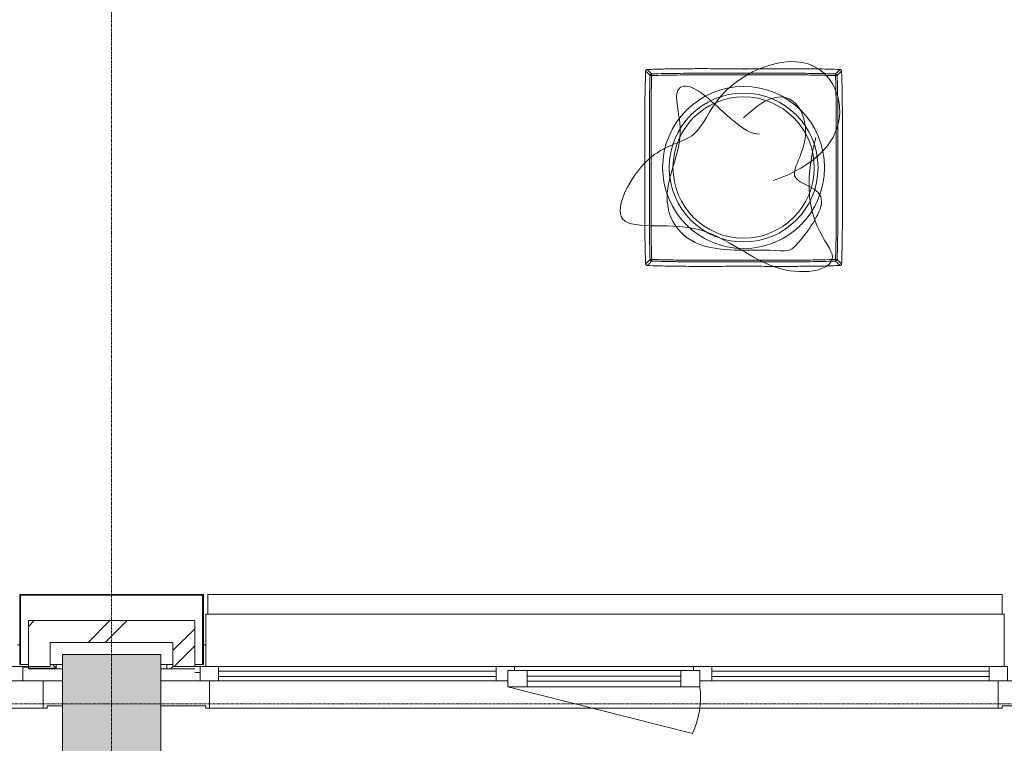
# Model space of a CAD drawing. Header units: millimetres. Extents: x -3388 to 301539, y -5590 to 54660.
# Tile 67 of 216: x 30180 to 34680, y 25020 to 28325. Entities that reach past the tile are written whole.
import ezdxf

# ---------------------------------------------------------------- set-up
doc = ezdxf.new("R2010")
doc.units = ezdxf.units.MM
doc.linetypes.add('stramienlijn', pattern=[21, 12, -3, 3, -3])
for name, color, linetype, lineweight in [('A-DETL-MBND', 5, 'Continuous', 9), ('A-GENM', 13, 'Continuous', 9), ('A-GLAZ', 151, 'Continuous', 9), ('A-GLAZ-CURT', 52, 'Continuous', 9), ('A-GLAZ-CWMG', 51, 'Continuous', 9), ('A-WALL', 113, 'Continuous', 9), ('S-COLS', 52, 'Continuous', 13), ('S-GRID', 1, 'Continuous', 9)]:
    doc.layers.add(name, color=color, linetype=linetype, lineweight=lineweight)
pattern_1 = [(45, (0, 0), (-212.132, 212.132), []), (45, (0, 2200), (-212.132, 212.132), [])]

# ---------------------------------------------------------------- blocks, each defined once
blk = doc.blocks.new('P4910_7251 - P4910_7251-288677-4e verdieping - bouwdeel 3_ 4_ 5')
at = {"layer": 'A-DETL-MBND', "color": 10}
for p, q in [((23219, -25728), (23219, -25703)), ((23219, -25703), (23219, -25728)), ((23202, -25838), (23192, -25828)), ((23192, -25828), (23202, -25838)), ((23182, -25855), (23202, -25855)), ((23202, -25855), (23182, -25855)), ((23199, -26361), (23182, -26378)), ((23182, -26378), (23199, -26361)), ((23199, -26361), (23182, -26361)), ((23182, -26361), (23199, -26361)), ((23199, -26488), (23199, -26361)), ((23199, -26361), (23199, -26488))]:
    blk.add_line(p, q, dxfattribs=at)
blk = doc.blocks.new('P4910_7251 - P4910_7251-288681-4e verdieping - bouwdeel 3_ 4_ 5')
blk.add_blockref('P4910_7251 - P4910_7251-288677-4e verdieping - bouwdeel 3_ 4_ 5', (0, 0))
blk = doc.blocks.new('StadhuisZoetermeer_rvt-1-4e verdieping - bouwdeel 3_ 4_ 5')
at = {"layer": 'A-WALL'}
h = blk.add_hatch(dxfattribs=at)
h.set_pattern_fill('FP_1', color=253, style=0, pattern_type=2)
h.set_pattern_definition(pattern_1)
h.paths.add_polyline_path([(30320, 25370), (30320, 25580), (30220, 25580), (30220, 25370)], flags=0)
h = blk.add_hatch(dxfattribs=at)
h.set_pattern_fill('FP_1', color=253, style=0, pattern_type=2)
h.set_pattern_definition(pattern_1)
h.paths.add_polyline_path([(30320, 25480), (30880, 25480), (30880, 25580), (30320, 25580)], flags=0)
h = blk.add_hatch(dxfattribs=at)
h.set_pattern_fill('FP_1', color=253, style=0, pattern_type=2)
h.set_pattern_definition(pattern_1)
h.paths.add_polyline_path([(30980, 25370), (30980, 25580), (30880, 25580), (30880, 25370)], flags=0)
at = {"layer": 'A-WALL', "color": 253}
for p, q in [((30320, 25580), (30220, 25580)), ((30220, 25580), (30220, 25370)), ((30880, 25580), (30320, 25580)), ((30980, 25580), (30880, 25580)), ((30980, 25370), (30980, 25580)), ((30170, 25470), (30180, 25470)), ((30320, 25480), (30880, 25480)), ((30320, 25370), (30320, 25480)), ((30880, 25480), (30880, 25370)), ((31020, 25470), (31030, 25470)), ((30220, 25370), (30195, 25370)), ((30220, 25370), (30320, 25370)), ((30880, 25370), (30980, 25370)), ((31005, 25370), (30980, 25370))]:
    blk.add_line(p, q, dxfattribs=at)
at = {"color": 253, "lineweight": 9, "rotation": 270.0000000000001}
blk.add_blockref('P4910_7251 - P4910_7251-288681-4e verdieping - bouwdeel 3_ 4_ 5', (56708, 48562), dxfattribs=at)
blk = doc.blocks.new('Prefab_Betonkolom_Rechthoekig - Prefab kolom rechthoekig 450x450-1702227-4e verdieping - bouwdeel 3_ 4_ 5')
at = {"layer": 'S-COLS', "lineweight": 9}
blk.add_hatch(color=254, dxfattribs=at).paths.add_polyline_path([(225, -225), (225, 225), (-225, 225), (-225, -225)], flags=0)
at = {"layer": 'S-COLS', "color": 8, "lineweight": 9}
for p, q in [((225, 225), (-225, 225)), ((-225, 225), (-225, -225)), ((225, -225), (225, 225)), ((-225, -225), (225, -225))]:
    blk.add_line(p, q, dxfattribs=at)
blk = doc.blocks.new('stadhuis Zoetermeer_constructie_4_rvt-1-4e verdieping - bouwdeel 3_ 4_ 5')
at = {"layer": 'A-DETL-MBND', "color": 254}
for p, q in [((30195, 25368), (30220, 25368)), ((30220, 25370), (30220, 25368)), ((30220, 25368), (30220, 25360)), ((30220, 25360), (30375, 25360)), ((30825, 25360), (30980, 25360))]:
    blk.add_line(p, q, dxfattribs=at)
at = {"lineweight": 9, "rotation": 270.0000000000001}
blk.add_blockref('Prefab_Betonkolom_Rechthoekig - Prefab kolom rechthoekig 450x450-1702227-4e verdieping - bouwdeel 3_ 4_ 5', (30600, 25200), dxfattribs=at)
blk = doc.blocks.new('82_FU_AV_WPB_Extremis_Alea_ - 2D_AleaHigh_dwg-19394224-4e verdieping - bouwdeel 3_ 4_ 5')
at = {"layer": 'A-DETL-MBND', "color": 254}
for p, q in [((1198, 1427.6), (1198, 1427.9)), ((1259, 1427.5), (1203, 1427.5)), ((1233.3, 1427.4), (1232.5, 1427.4)), ((1238, 1427.4), (1237.4, 1427.4)), ((1242, 1427.4), (1241.3, 1427.4)), ((1264.1, 1427.9), (1264.1, 1427.6)), ((1198, 526.7), (1198, 527.1)), ((1264.1, 527.1), (1264.1, 526.7))]:
    blk.add_line(p, q, dxfattribs=at)
at = {"layer": 'A-DETL-MBND', "color": 254, "flags": 128}
for points in [[(790.4, 1425.1), (800.5, 1415), (800.6, 1414.9), (810.7, 1404.9), (810.7, 1404.7), (810.7, 1404.3), (810.7, 1403.6), (810.8, 1402.6), (810.8, 1401.5), (810.8, 1400.2), (810.9, 1398.8), (810.9, 1397.4), (809.5, 1397.4), (808.1, 1397.5), (806.8, 1397.5), (805.7, 1397.6), (804.8, 1397.6), (804.1, 1397.6), (803.6, 1397.6), (803.4, 1397.7), (793.3, 1407.8), (783.2, 1417.9)], [(1198.3, 1427.6), (1198.2, 1427.6), (1198, 1427.6)], [(1202, 1427.5), (1202, 1427.6), (1202, 1427.7), (1202, 1427.8), (1202, 1427.9), (1202, 1428), (1202, 1428), (1202, 1428)], [(1260, 1427.5), (1260, 1427.6), (1260, 1427.7), (1260, 1427.8), (1260, 1427.9), (1260, 1428), (1260, 1428), (1260, 1428)], [(1264.1, 1427.6), (1263.9, 1427.6), (1263.7, 1427.6)], [(1671.6, 1425.1), (1661.5, 1415), (1651.3, 1404.9), (1651.3, 1404.7), (1651.3, 1404.3), (1651.3, 1403.6), (1651.3, 1402.6), (1651.2, 1401.5), (1651.2, 1400.2), (1651.1, 1398.8), (1651.1, 1397.4), (1652.5, 1397.4), (1653.9, 1397.5), (1655.2, 1397.5), (1656.3, 1397.6), (1657.2, 1397.6), (1658, 1397.6), (1658.4, 1397.6), (1658.6, 1397.7), (1668.6, 1407.7), (1668.7, 1407.8), (1678.8, 1417.9)], [(783.2, 536.8), (793.3, 546.9), (793.4, 547), (803.4, 557), (803.6, 557), (804.1, 557), (804.8, 557), (805.7, 557.1), (806.8, 557.1), (808.1, 557.2), (809.5, 557.2), (810.9, 557.2), (810.9, 555.8), (810.8, 554.4), (810.8, 553.1), (810.8, 552), (810.7, 551.1), (810.7, 550.4), (810.7, 549.9), (810.7, 549.8), (800.5, 539.6), (790.4, 529.6)], [(1671.6, 529.6), (1661.5, 539.6), (1661.4, 539.7), (1651.3, 549.8), (1651.3, 549.9), (1651.3, 550.4), (1651.3, 551.1), (1651.3, 552), (1651.2, 553.1), (1651.2, 554.4), (1651.1, 555.8), (1651.1, 557.2), (1652.5, 557.2), (1653.9, 557.2), (1655.2, 557.1), (1656.3, 557.1), (1657.2, 557), (1658, 557), (1658.4, 557), (1658.6, 557), (1668.7, 546.9), (1678.8, 536.8)], [(1198, 527.1), (1198.2, 527.1), (1198.3, 527.1)], [(1202, 526.6), (1202, 526.6), (1202, 526.7), (1202, 526.7), (1202, 526.8), (1202, 526.9), (1202, 527), (1202, 527.1), (1202, 527.2)], [(1260, 526.6), (1260, 526.6), (1260, 526.7), (1260, 526.7), (1260, 526.8), (1260, 526.9), (1260, 527), (1260, 527.1), (1260, 527.2)], [(1263.7, 527.1), (1263.9, 527.1), (1264.1, 527.1)]]:
    blk.add_lwpolyline(points, dxfattribs=at)
at = {"layer": 'A-DETL-MBND', "color": 254}
for radius in [370, 340.2, 340.2, 322.8]:
    blk.add_circle((1231, 977.3), radius, dxfattribs=at)
for centre, radius, start, end in [((810.9, 1397.4), 7.5, 91.9503, 178.0497), ((1197.9, 1425.9), 2, 53.9783, 89.9003), ((1202.5, 1408.4), 19.1, 88.5009, 94.4986), ((1259.5, 1408.4), 19.1, 85.5014, 91.4991), ((1264.1, 1425.9), 2, 90.1036, 126.0063), ((1651.1, 1397.4), 7.5, 1.9503, 88.0497), ((810.9, 557.3), 7.5, 181.9503, 268.0497), ((1651.1, 557.3), 7.5, 271.9503, 358.0497), ((1197.9, 528.7), 2, 270.1096, 306.0172), ((1264.1, 528.7), 2, 233.9847, 269.8999)]:
    blk.add_arc(centre, radius, start, end, dxfattribs=at)
for points, knots in [([(783.2, 1417.9), (782.6, 1399.8), (781.4, 1363.6), (780.3, 1309.3), (779.7, 1255), (779.3, 1181.4), (779.5, 1088.6), (779.9, 977.2), (779.5, 866.5), (779.3, 768.8), (779.8, 683.3), (780.8, 610), (782.4, 561.2), (783.2, 536.8)], [0, 0, 0, 0, 0.061633, 0.1232664, 0.1849208, 0.2465755, 0.3737697, 0.5009647, 0.6257114, 0.7504577, 0.8336395, 0.9168224, 1, 1, 1, 1]), ([(783.2, 1417.9), (783.4, 1418.7), (783.6, 1420.4), (785, 1422.6), (786.9, 1424.2), (788.9, 1425), (790.1, 1425.1), (790.4, 1425.1)], [0, 0, 0, 0, 0.225572, 0.451146, 0.676646, 0.902125, 1, 1, 1, 1]), ([(1671.6, 1425.1), (1653.5, 1425.7), (1617.3, 1426.9), (1563, 1428), (1508.7, 1428.7), (1435.1, 1429), (1342.2, 1428.8), (1230.9, 1428.4), (1120.2, 1428.8), (1022.5, 1429.1), (937, 1428.6), (863.7, 1427.5), (814.9, 1425.9), (790.4, 1425.1)], [0, 0, 0, 0, 0.061633, 0.1232664, 0.1849208, 0.2465755, 0.3737697, 0.5009647, 0.6257114, 0.7504577, 0.8336395, 0.9168224, 1, 1, 1, 1]), ([(803.4, 557), (802.9, 576.4), (801.7, 615.1), (800.8, 673.3), (800.2, 749.5), (800.3, 843.8), (800.8, 956.1), (800.5, 1068.4), (800.2, 1167.4), (800.5, 1253), (801.4, 1325.4), (802.7, 1373.6), (803.4, 1397.7)], [0, 0, 0, 0, 0.069164, 0.13833, 0.207496, 0.341136, 0.474778, 0.608337, 0.741897, 0.827932, 0.913969, 1, 1, 1, 1]), ([(810.9, 1397.4), (810.2, 1373.3), (808.9, 1325.2), (808, 1252.9), (807.7, 1167.3), (808, 1068.4), (808.3, 956.1), (807.8, 843.8), (807.7, 749.5), (808.3, 673.4), (809.2, 615.3), (810.4, 576.6), (810.9, 557.2)], [0, 0, 0, 0, 0.0859867, 0.1719781, 0.2579686, 0.3916083, 0.525248, 0.658942, 0.792635, 0.861757, 0.9308798, 1, 1, 1, 1]), ([(810.7, 1404.9), (830, 1405.5), (868.8, 1406.6), (926.9, 1407.5), (1003.2, 1408.1), (1097.4, 1408), (1209.8, 1407.6), (1322.1, 1407.8), (1421.1, 1408.2), (1506.7, 1407.8), (1579, 1407), (1627.2, 1405.6), (1651.3, 1404.9)], [0, 0, 0, 0, 0.069164, 0.13833, 0.207496, 0.341136, 0.474778, 0.608337, 0.741897, 0.827932, 0.913969, 1, 1, 1, 1]), ([(1651.1, 1397.4), (1627, 1398.1), (1578.9, 1399.5), (1506.6, 1400.3), (1421, 1400.7), (1322.1, 1400.3), (1209.8, 1400.1), (1097.5, 1400.5), (1003.2, 1400.6), (927, 1400), (869, 1399.1), (830.3, 1398), (810.9, 1397.4)], [0, 0, 0, 0, 0.0859867, 0.1719781, 0.2579686, 0.3916083, 0.525248, 0.658942, 0.792635, 0.861757, 0.9308798, 1, 1, 1, 1]), ([(1198, 1427.9), (1198, 1427.9), (1198, 1427.9), (1198.1, 1428), (1198.2, 1428), (1198.4, 1428), (1198.5, 1428), (1198.8, 1428), (1199, 1428), (1199.3, 1428), (1199.5, 1428), (1200, 1428), (1200.2, 1428), (1200.7, 1428), (1201, 1428), (1201.5, 1428), (1201.7, 1428), (1202, 1428)], [0, 0, 0, 0, 0.125, 0.125, 0.25, 0.25, 0.375, 0.375, 0.5, 0.5, 0.625, 0.625, 0.75, 0.75, 0.875, 0.875, 1, 1, 1, 1]), ([(1202, 1427.5), (1201.7, 1427.5), (1201.5, 1427.5), (1200.9, 1427.5), (1200.7, 1427.5), (1200.2, 1427.5), (1200, 1427.5), (1199.5, 1427.5), (1199.3, 1427.5), (1199, 1427.5), (1198.8, 1427.5), (1198.5, 1427.5), (1198.4, 1427.5), (1198.2, 1427.5), (1198.1, 1427.6), (1198, 1427.6), (1198, 1427.6), (1198, 1427.6)], [0, 0, 0, 0, 0.125, 0.125, 0.25, 0.25, 0.375, 0.375, 0.5, 0.5, 0.625, 0.625, 0.75, 0.75, 0.875, 0.875, 1, 1, 1, 1]), ([(1202, 1427.5), (1201.7, 1427.5), (1200.9, 1427.5), (1199.9, 1427.5), (1199, 1427.5), (1198.5, 1427.5), (1198.3, 1427.5), (1198.3, 1427.5), (1198.3, 1427.5)], [0, 0, 0, 0, 0.199572, 0.409197, 0.618969, 0.825613, 0.95897, 1, 1, 1, 1]), ([(1202, 1428), (1211.7, 1428), (1221.3, 1428), (1240.7, 1428), (1250.3, 1428), (1260, 1428)], [0.46760687, 0.46760687, 0.46760687, 0.46760687, 0.5, 0.5, 0.53239313, 0.53239313, 0.53239313, 0.53239313]), ([(1260, 1427.5), (1250.3, 1427.5), (1240.7, 1427.4), (1221.3, 1427.4), (1211.7, 1427.5), (1202, 1427.5)], [0.46760774, 0.46760774, 0.46760774, 0.46760774, 0.5, 0.5, 0.53239226, 0.53239226, 0.53239226, 0.53239226]), ([(1263.7, 1427.5), (1263.7, 1427.5), (1263.7, 1427.5), (1263.6, 1427.5), (1263.4, 1427.5), (1262.8, 1427.5), (1262, 1427.5), (1261, 1427.5), (1260.2, 1427.5), (1259.8, 1427.5), (1259.8, 1427.5)], [0, 0, 0, 0, 0.010174, 0.086011, 0.215123, 0.388392, 0.579162, 0.777894, 0.978672, 1, 1, 1, 1]), ([(1260, 1428), (1260.3, 1428), (1260.5, 1428), (1261.1, 1428), (1261.3, 1428), (1261.8, 1428), (1262, 1428), (1262.5, 1428), (1262.7, 1428), (1263.1, 1428), (1263.2, 1428), (1263.5, 1428), (1263.6, 1428), (1263.8, 1428), (1263.9, 1428), (1264, 1427.9), (1264.1, 1427.9), (1264.1, 1427.9)], [0, 0, 0, 0, 0.125, 0.125, 0.25, 0.25, 0.375, 0.375, 0.5, 0.5, 0.625, 0.625, 0.75, 0.75, 0.875, 0.875, 1, 1, 1, 1]), ([(1264.1, 1427.6), (1264.1, 1427.6), (1264, 1427.6), (1263.9, 1427.6), (1263.8, 1427.5), (1263.6, 1427.5), (1263.5, 1427.5), (1263.2, 1427.5), (1263.1, 1427.5), (1262.7, 1427.5), (1262.5, 1427.5), (1262, 1427.5), (1261.8, 1427.5), (1261.3, 1427.5), (1261.1, 1427.5), (1260.5, 1427.5), (1260.3, 1427.5), (1260, 1427.5)], [0, 0, 0, 0, 0.125, 0.125, 0.25, 0.25, 0.375, 0.375, 0.5, 0.5, 0.625, 0.625, 0.75, 0.75, 0.875, 0.875, 1, 1, 1, 1]), ([(1651.1, 557.2), (1651.8, 581.3), (1653.2, 629.5), (1654, 701.7), (1654.3, 787.3), (1654, 886.3), (1653.7, 998.6), (1654.2, 1110.9), (1654.3, 1205.1), (1653.7, 1281.3), (1652.8, 1339.3), (1651.7, 1378.1), (1651.1, 1397.4)], [0, 0, 0, 0, 0.0859867, 0.1719781, 0.2579686, 0.3916083, 0.525248, 0.658942, 0.792635, 0.861757, 0.9308798, 1, 1, 1, 1]), ([(1658.6, 1397.7), (1659.1, 1378.3), (1660.3, 1339.5), (1661.2, 1281.4), (1661.8, 1205.2), (1661.7, 1110.9), (1661.2, 998.6), (1661.5, 886.2), (1661.8, 787.3), (1661.5, 701.6), (1660.6, 629.3), (1659.3, 581.1), (1658.6, 557)], [0, 0, 0, 0, 0.069164, 0.13833, 0.207496, 0.341136, 0.474778, 0.608337, 0.741897, 0.827932, 0.913969, 1, 1, 1, 1]), ([(1671.6, 1425.1), (1672.4, 1425), (1674.1, 1424.7), (1676.3, 1423.4), (1677.9, 1421.4), (1678.6, 1419.4), (1678.7, 1418.2), (1678.8, 1417.9)], [0, 0, 0, 0, 0.225572, 0.451146, 0.676646, 0.902125, 1, 1, 1, 1]), ([(1678.8, 536.8), (1679.4, 554.9), (1680.6, 591), (1681.7, 645.4), (1682.4, 699.7), (1682.7, 773.3), (1682.5, 866.1), (1682.1, 977.5), (1682.5, 1088.1), (1682.7, 1185.8), (1682.2, 1271.3), (1681.2, 1344.6), (1679.6, 1393.5), (1678.8, 1417.9)], [0, 0, 0, 0, 0.061633, 0.1232664, 0.1849208, 0.2465755, 0.3737697, 0.5009647, 0.6257114, 0.7504577, 0.8336395, 0.9168224, 1, 1, 1, 1]), ([(1651.3, 549.8), (1632, 549.2), (1593.2, 548), (1535.1, 547.1), (1458.8, 546.5), (1364.6, 546.6), (1252.2, 547.1), (1139.9, 546.8), (1041, 546.5), (955.3, 546.8), (883, 547.7), (834.8, 549.1), (810.7, 549.8)], [0, 0, 0, 0, 0.069164, 0.13833, 0.207496, 0.341136, 0.474778, 0.608337, 0.741897, 0.827932, 0.913969, 1, 1, 1, 1]), ([(810.9, 557.2), (835, 556.6), (883.1, 555.2), (955.4, 554.3), (1041, 554), (1139.9, 554.3), (1252.2, 554.6), (1364.5, 554.1), (1458.8, 554), (1535, 554.6), (1593, 555.5), (1631.7, 556.7), (1651.1, 557.2)], [0, 0, 0, 0, 0.0859867, 0.1719781, 0.2579686, 0.3916083, 0.525248, 0.658942, 0.792635, 0.861757, 0.9308798, 1, 1, 1, 1]), ([(790.4, 529.6), (789.6, 529.7), (787.9, 529.9), (785.7, 531.3), (784.1, 533.2), (783.4, 535.2), (783.3, 536.4), (783.2, 536.8)], [0, 0, 0, 0, 0.225572, 0.451146, 0.676646, 0.902125, 1, 1, 1, 1]), ([(790.4, 529.6), (808.5, 528.9), (844.7, 527.7), (899, 526.6), (953.4, 526), (1026.9, 525.6), (1119.8, 525.8), (1231.1, 526.2), (1341.8, 525.8), (1439.5, 525.6), (1525, 526.1), (1598.3, 527.2), (1647.1, 528.8), (1671.6, 529.6)], [0, 0, 0, 0, 0.061633, 0.1232664, 0.1849208, 0.2465755, 0.3737697, 0.5009647, 0.6257114, 0.7504577, 0.8336395, 0.9168224, 1, 1, 1, 1]), ([(1198, 527.1), (1198, 527.1), (1198, 527.1), (1198.1, 527.1), (1198.2, 527.1), (1198.4, 527.1), (1198.5, 527.1), (1198.8, 527.1), (1199, 527.1), (1199.3, 527.1), (1199.5, 527.2), (1200, 527.2), (1200.2, 527.2), (1200.7, 527.2), (1200.9, 527.2), (1201.5, 527.2), (1201.7, 527.2), (1202, 527.2)], [0, 0, 0, 0, 0.125, 0.125, 0.25, 0.25, 0.375, 0.375, 0.5, 0.5, 0.625, 0.625, 0.75, 0.75, 0.875, 0.875, 1, 1, 1, 1]), ([(1202, 526.6), (1201.7, 526.6), (1201.5, 526.6), (1201, 526.6), (1200.7, 526.6), (1200.2, 526.6), (1200, 526.6), (1199.5, 526.6), (1199.3, 526.6), (1199, 526.7), (1198.8, 526.7), (1198.5, 526.7), (1198.4, 526.7), (1198.2, 526.7), (1198.1, 526.7), (1198, 526.7), (1198, 526.7), (1198, 526.7)], [0, 0, 0, 0, 0.125, 0.125, 0.25, 0.25, 0.375, 0.375, 0.5, 0.5, 0.625, 0.625, 0.75, 0.75, 0.875, 0.875, 1, 1, 1, 1]), ([(1198.3, 527.1), (1198.3, 527.1), (1198.3, 527.1), (1198.3, 527.1), (1198.6, 527.1), (1199.1, 527.1), (1199.9, 527.2), (1200.9, 527.2), (1201.7, 527.2), (1202.1, 527.2), (1202.2, 527.2)], [0, 0, 0, 0, 0.001864, 0.072789, 0.196675, 0.364738, 0.558364, 0.760336, 0.964507, 1, 1, 1, 1]), ([(1202, 527.2), (1211.7, 527.2), (1221.3, 527.2), (1240.7, 527.2), (1250.3, 527.2), (1260, 527.2)], [0.46760774, 0.46760774, 0.46760774, 0.46760774, 0.5, 0.5, 0.53239226, 0.53239226, 0.53239226, 0.53239226]), ([(1260, 526.6), (1250.3, 526.6), (1240.7, 526.6), (1221.3, 526.6), (1211.7, 526.6), (1202, 526.6)], [0.46760687, 0.46760687, 0.46760687, 0.46760687, 0.5, 0.5, 0.53239313, 0.53239313, 0.53239313, 0.53239313]), ([(1260, 527.2), (1260.3, 527.2), (1261, 527.2), (1262.1, 527.2), (1262.9, 527.1), (1263.5, 527.1), (1263.7, 527.1), (1263.7, 527.1), (1263.7, 527.1)], [0, 0, 0, 0, 0.19028, 0.400596, 0.609865, 0.816252, 0.953989, 1, 1, 1, 1]), ([(1260, 527.2), (1260.3, 527.2), (1260.5, 527.2), (1261.1, 527.2), (1261.3, 527.2), (1261.8, 527.2), (1262, 527.2), (1262.5, 527.2), (1262.7, 527.1), (1263.1, 527.1), (1263.2, 527.1), (1263.5, 527.1), (1263.6, 527.1), (1263.8, 527.1), (1263.9, 527.1), (1264, 527.1), (1264.1, 527.1), (1264.1, 527.1)], [0, 0, 0, 0, 0.125, 0.125, 0.25, 0.25, 0.375, 0.375, 0.5, 0.5, 0.625, 0.625, 0.75, 0.75, 0.875, 0.875, 1, 1, 1, 1]), ([(1264.1, 526.7), (1264.1, 526.7), (1264, 526.7), (1263.9, 526.7), (1263.8, 526.7), (1263.6, 526.7), (1263.5, 526.7), (1263.2, 526.7), (1263.1, 526.7), (1262.7, 526.6), (1262.5, 526.6), (1262, 526.6), (1261.8, 526.6), (1261.3, 526.6), (1261.1, 526.6), (1260.5, 526.6), (1260.3, 526.6), (1260, 526.6)], [0, 0, 0, 0, 0.125, 0.125, 0.25, 0.25, 0.375, 0.375, 0.5, 0.5, 0.625, 0.625, 0.75, 0.75, 0.875, 0.875, 1, 1, 1, 1]), ([(1678.8, 536.8), (1678.7, 535.9), (1678.4, 534.2), (1677.1, 532.1), (1675.1, 530.4), (1673.1, 529.7), (1671.9, 529.6), (1671.6, 529.6)], [0, 0, 0, 0, 0.225572, 0.451146, 0.676646, 0.902125, 1, 1, 1, 1])]:
    blk.add_open_spline(points, degree=3, knots=knots, dxfattribs=at)
blk = doc.blocks.new('82_FU_AV_WPB_Extremis_Alea_ - 82_FU_AV_WPB_Extremis_Alea_-19393377-4e verdieping - bouwdeel 3_ 4_ 5')
at = {"layer": 'A-DETL-MBND', "color": 254}
for points, knots in [([(137, -59.3), (522.7, 73.5), (435.9, 621.2), (-129.9, 387.5), (-193.2, 120.4), (-439.8, 98.9), (-678.9, -333.5), (-187.7, -201.8), (134.6, -524.1), (550.5, -443.3), (234.4, -221.9), (330.7, 137.6)], [0, 0, 0, 0, 1.722074, 3.298168, 4.538493, 5.649644, 7.016833, 8.611743, 10.129686, 11.513444, 12.805917, 12.805917, 12.805917, 12.805917]), ([(0, 226.3), (188.7, 415), (360.7, 150.1), (143.1, -79.2), (442.5, -87.4), (210.9, -406.2), (195.8, -365.9), (-261.4, -397.9), (-401.5, -141.1), (-254.9, 138), (-339.3, 369.4), (-219.4, 401.5), (0, 152), (72.4, 152)], [0, 0, 0, 0, 0.98307, 2.001863, 3.106176, 3.911711, 4.890928, 5.759142, 6.92516, 7.85927, 8.60914, 9.377553, 9.955739, 9.955739, 9.955739, 9.955739])]:
    blk.add_open_spline(points, degree=3, knots=knots, dxfattribs=at)
blk.add_blockref('82_FU_AV_WPB_Extremis_Alea_ - 2D_AleaHigh_dwg-19394224-4e verdieping - bouwdeel 3_ 4_ 5', (-1231, -977.3))
blk = doc.blocks.new('Stadhuis Zoetermeer_OTH_interieur_rvt-1-4e verdieping - bouwdeel 3_ 4_ 5')
at = {"color": 8, "lineweight": 9}
blk.add_blockref('82_FU_AV_WPB_Extremis_Alea_ - 82_FU_AV_WPB_Extremis_Alea_-19393377-4e verdieping - bouwdeel 3_ 4_ 5', (33488.5, 27650), dxfattribs=at)
blk = doc.blocks.new('21_alucobond paneel - 21_alucobond paneel-3750736-4e verdieping - bouwdeel 3_ 4_ 5')
at = {"layer": 'A-GLAZ-CURT'}
blk.add_hatch(color=256, dxfattribs=at).paths.add_polyline_path([(416, -320), (420, -320), (420, 0), (-420, 0), (-420, -320), (-416, -320), (-416, -4), (416, -4)], flags=0)
at = {"layer": 'A-GLAZ-CURT', "lineweight": 13}
for p, q in [((420, 0), (-420, 0)), ((-420, 0), (-420, -320)), ((420, -320), (420, 0)), ((-416, -320), (-416, -4)), ((-416, -4), (416, -4)), ((416, -4), (416, -320)), ((-420, -320), (-416, -320)), ((416, -320), (420, -320))]:
    blk.add_line(p, q, dxfattribs=at)
at = {"layer": 'A-GLAZ-CURT'}
for p, q in [((-380, -320), (-416, -320)), ((-225, -320), (-280, -320)), ((280, -320), (225, -320)), ((416, -320), (380, -320))]:
    blk.add_line(p, q, dxfattribs=at)
blk = doc.blocks.new('31_binnenspouwblad_afwerking - Merk_B-33-3354001-4e verdieping - bouwdeel 3_ 4_ 5')
at = {"layer": 'A-GENM', "lineweight": 13}
for p, q in [((88, 0), (0, 0)), ((0, 0), (0, -115)), ((88, -125), (88, 0)), ((2995, 0), (2907, 0)), ((2907, 0), (2907, -125)), ((0, -115), (70, -115)), ((70, -115), (70, -125)), ((70, -125), (88, -125)), ((2907, -125), (2925, -125)), ((2925, -115), (2995, -115)), ((2925, -125), (2925, -115))]:
    blk.add_line(p, q, dxfattribs=at)
at = {"layer": 'A-GENM'}
for p, q in [((2815, 0), (2907, 0)), ((88, -125), (2907, -125))]:
    blk.add_line(p, q, dxfattribs=at)
blk = doc.blocks.new('Rectangular Mullion - 31_CWM_065x84-V157-4e verdieping - bouwdeel 3_ 4_ 5')
at = {"layer": 'A-GLAZ-CWMG', "lineweight": 18}
for p, q in [((-84, 32.5), (0, 32.5)), ((-84, -32.5), (-84, 32.5)), ((0, 32.5), (0, -32.5)), ((0, -32.5), (-84, -32.5))]:
    blk.add_line(p, q, dxfattribs=at)
blk = doc.blocks.new('31_binnenspouwblad_afwerking - Merk_B-29-3302350-4e verdieping - bouwdeel 3_ 4_ 5')
at = {"layer": 'A-GENM', "lineweight": 13}
for p, q in [((50, 115), (0, 115)), ((0, 115), (0, 0)), ((68, 125), (50, 125)), ((50, 125), (50, 115)), ((68, 0), (68, 125)), ((3689.5, 125), (3671.5, 125)), ((3671.5, 125), (3671.5, 0)), ((3689.5, 115), (3689.5, 125)), ((3894.5, 115), (3689.5, 115)), ((0, 0), (68, 0)), ((3671.5, 0), (3894.5, 0))]:
    blk.add_line(p, q, dxfattribs=at)
at = {"layer": 'A-GENM'}
blk.add_line((3671.5, 125), (68, 125), dxfattribs=at)
blk = doc.blocks.new('System Panel - 31_CWP_glas_gevel-3473436-4e verdieping - bouwdeel 3_ 4_ 5')
at = {"layer": 'A-GLAZ-CURT', "lineweight": 13}
for p, q in [((634, 12), (-634, 12)), ((-634, 12), (-634, -12)), ((634, -12), (634, 12)), ((-634, -12), (634, -12))]:
    blk.add_line(p, q, dxfattribs=at)
blk = doc.blocks.new('Rectangular Mullion - 31_CWM_065x84-3473433-4e verdieping - bouwdeel 3_ 4_ 5')
at = {"layer": 'A-GLAZ-CWMG'}
for p, q in [((32357, 25370), (31089, 25370)), ((32357, 25305), (31089, 25305))]:
    blk.add_line(p, q, dxfattribs=at)
blk = doc.blocks.new('Rectangular Mullion - 31_CWM_065x84-V161-4e verdieping - bouwdeel 3_ 4_ 5')
at = {"layer": 'A-GLAZ-CWMG', "lineweight": 18}
for p, q in [((-84, 32.5), (0, 32.5)), ((-84, -32.5), (-84, 32.5)), ((0, 32.5), (0, -32.5)), ((0, -32.5), (-84, -32.5))]:
    blk.add_line(p, q, dxfattribs=at)
blk = doc.blocks.new('Rectangular Mullion - 31_CWM_065x84-V162-4e verdieping - bouwdeel 3_ 4_ 5')
at = {"layer": 'A-GLAZ-CWMG', "lineweight": 18}
for p, q in [((0, 32.5), (-84, 32.5)), ((-84, 32.5), (-84, -32.5)), ((0, -32.5), (0, 32.5)), ((-84, -32.5), (0, -32.5))]:
    blk.add_line(p, q, dxfattribs=at)
blk = doc.blocks.new('Rectangular Mullion - 31_CWM_065x84-3473434-4e verdieping - bouwdeel 3_ 4_ 5')
at = {"layer": 'A-GLAZ-CWMG'}
for p, q in [((34611, 25370), (33343, 25370)), ((34611, 25305), (33343, 25305))]:
    blk.add_line(p, q, dxfattribs=at)
blk = doc.blocks.new('Rectangular Mullion - 31_CWM_065x84-V163-4e verdieping - bouwdeel 3_ 4_ 5')
at = {"layer": 'A-GLAZ-CWMG'}
h = blk.add_hatch(dxfattribs=at)
h.set_pattern_fill('FP_111', color=256, style=0, pattern_type=2)
h.set_pattern_definition([(315, (-33301, 25337.5), (449.013, 449.013), []), (315, (-33142.25, 25337.5), (898.026, 6e-14), []), (315, (-33459.75, 25337.5), (898.026, 6e-14), [])])
h.paths.add_polyline_path([(42, 32.5), (42, -32.5), (-42, -32.5), (-42, -15), (-12, -15), (-12, 32.5)], flags=0)
at = {"layer": 'A-GLAZ-CWMG', "lineweight": 18}
for p, q in [((-12, 32.5), (42, 32.5)), ((42, 32.5), (42, -32.5)), ((-42, -32.5), (-42, -15)), ((42, -32.5), (-42, -32.5))]:
    blk.add_line(p, q, dxfattribs=at)
blk = doc.blocks.new('31_WI_raam_1 - raam UPGRADE GEVEL-3492583-4e verdieping - bouwdeel 3_ 4_ 5')
at = {"layer": 'A-GLAZ'}
for p, q in [((-351, 15), (-439, 15)), ((-439, 15), (-439, -60)), ((-351, -60), (-351, 15)), ((439, 15), (351, 15)), ((351, 15), (351, -60)), ((439, -60), (439, 15)), ((-439, -60), (-351, -60)), ((351, -60), (439, -60))]:
    blk.add_line(p, q, dxfattribs=at)
at = {"layer": 'A-GLAZ', "lineweight": 13}
for p, q in [((-351, 15), (351, 15)), ((351, -60), (-351, -60))]:
    blk.add_line(p, q, dxfattribs=at)
blk = doc.blocks.new('Rectangular Mullion - 31_CWM_065x84-3349801-4e verdieping - bouwdeel 3_ 4_ 5')
at = {"layer": 'A-GLAZ-CWMG'}
blk.add_line((16030, 16609), (16030, 15791), dxfattribs=at)
blk = doc.blocks.new('Rectangular Mullion - 31_CWM_065x84-V164-4e verdieping - bouwdeel 3_ 4_ 5')
at = {"layer": 'A-GLAZ-CWMG'}
h = blk.add_hatch(dxfattribs=at)
h.set_pattern_fill('FP_112', color=256, style=0, pattern_type=2)
h.set_pattern_definition([(315, (-32399, 25337.5), (449.013, 449.013), []), (315, (-32240.25, 25337.5), (898.026, 6e-14), []), (315, (-32557.75, 25337.5), (898.026, 6e-14), [])])
h.paths.add_polyline_path([(12, 32.5), (12, -15), (42, -15), (42, -32.5), (-42, -32.5), (-42, 32.5)], flags=0)
at = {"layer": 'A-GLAZ-CWMG', "lineweight": 18}
for p, q in [((-42, 32.5), (12, 32.5)), ((-42, -32.5), (-42, 32.5)), ((42, -32.5), (-42, -32.5)), ((42, -15), (42, -32.5))]:
    blk.add_line(p, q, dxfattribs=at)
blk = doc.blocks.new('BI raam links - BI raam links-3468314-4e verdieping - bouwdeel 3_ 4_ 5')
at = {"layer": 'A-GLAZ', "lineweight": 13}
blk.add_line((439, 37.5), (-404.9, 250.8), dxfattribs=at)
blk.add_arc((-39.1, 83), 402.5, 155.3587, 186.4926, dxfattribs=at)
blk = doc.blocks.new('WI_subvak - glas 2-3349831-4e verdieping - bouwdeel 3_ 4_ 5')
at = {"layer": 'A-GLAZ'}
for p, q in [((351, 12), (-351, 12)), ((-351, -12), (351, -12))]:
    blk.add_line(p, q, dxfattribs=at)
blk = doc.blocks.new('21_alucobond paneel - 21_alucobond paneel-3750780-4e verdieping - bouwdeel 3_ 4_ 5')
at = {"layer": 'A-GLAZ-CURT'}
for p, q in [((-1815, 0), (1815, 0)), ((-1815, -90), (-1815, 0)), ((1815, 0), (1815, -90))]:
    blk.add_line(p, q, dxfattribs=at)
blk = doc.blocks.new('21_alucobond waterslag - 21_alucobond waterslag-3750796-4e verdieping - bouwdeel 3_ 4_ 5')
at = {"layer": 'A-GLAZ-CURT'}
for p, q in [((-1825, -330), (-1825, -90)), ((-1825, -90), (1825, -90)), ((1825, -90), (1825, -330))]:
    blk.add_line(p, q, dxfattribs=at)

msp = doc.modelspace()

# ---------------------------------------------------------------- linework, layer by layer
at = {"layer": 'S-GRID', "linetype": 'stramienlijn'}
for p, q in [((30600, 54659.8316), (30600, -4400)), ((130950, 25200), (-2788.087, 25200))]:
    msp.add_line(p, q, dxfattribs=at)

# ---------------------------------------------------------------- block references
at = {"lineweight": 5}
for name in ['StadhuisZoetermeer_rvt-1-4e verdieping - bouwdeel 3_ 4_ 5', 'stadhuis Zoetermeer_constructie_4_rvt-1-4e verdieping - bouwdeel 3_ 4_ 5', 'Stadhuis Zoetermeer_OTH_interieur_rvt-1-4e verdieping - bouwdeel 3_ 4_ 5']:
    msp.add_blockref(name, (0, 0), dxfattribs=at)
at = {"layer": 'A-GENM'}
msp.add_blockref('31_binnenspouwblad_afwerking - Merk_B-33-3354001-4e verdieping - bouwdeel 3_ 4_ 5', (27380, 25305), dxfattribs=at)
at = {"layer": 'A-GENM', "rotation": 180}
msp.add_blockref('31_binnenspouwblad_afwerking - Merk_B-29-3302350-4e verdieping - bouwdeel 3_ 4_ 5', (34719.5, 25305), dxfattribs=at)
at = {"layer": 'A-GLAZ'}
for name, p in [('31_WI_raam_1 - raam UPGRADE GEVEL-3492583-4e verdieping - bouwdeel 3_ 4_ 5', (32850, 25337.5)), ('WI_subvak - glas 2-3349831-4e verdieping - bouwdeel 3_ 4_ 5', (32850, 25315))]:
    msp.add_blockref(name, p, dxfattribs=at)
at = {"layer": 'A-GLAZ', "rotation": 180}
msp.add_blockref('BI raam links - BI raam links-3468314-4e verdieping - bouwdeel 3_ 4_ 5', (32850, 25315), dxfattribs=at)
at = {"layer": 'A-GLAZ-CURT'}
for name, p in [('21_alucobond paneel - 21_alucobond paneel-3750736-4e verdieping - bouwdeel 3_ 4_ 5', (30600, 25700)), ('21_alucobond paneel - 21_alucobond paneel-3750780-4e verdieping - bouwdeel 3_ 4_ 5', (32855, 25700)), ('21_alucobond waterslag - 21_alucobond waterslag-3750796-4e verdieping - bouwdeel 3_ 4_ 5', (32855, 25700)), ('System Panel - 31_CWP_glas_gevel-3473436-4e verdieping - bouwdeel 3_ 4_ 5', (31723, 25337.5)), ('System Panel - 31_CWP_glas_gevel-3473436-4e verdieping - bouwdeel 3_ 4_ 5', (33977, 25337.5))]:
    msp.add_blockref(name, p, dxfattribs=at)
at = {"layer": 'A-GLAZ-CWMG', "extrusion": (0, 0, -1), "rotation": 180}
for name, p in [('Rectangular Mullion - 31_CWM_065x84-V157-4e verdieping - bouwdeel 3_ 4_ 5', (-30195, 25337.5)), ('Rectangular Mullion - 31_CWM_065x84-V164-4e verdieping - bouwdeel 3_ 4_ 5', (-32399, 25337.5)), ('Rectangular Mullion - 31_CWM_065x84-V163-4e verdieping - bouwdeel 3_ 4_ 5', (-33301, 25337.5)), ('Rectangular Mullion - 31_CWM_065x84-V161-4e verdieping - bouwdeel 3_ 4_ 5', (-34695, 25337.5))]:
    msp.add_blockref(name, p, dxfattribs=at)
at = {"layer": 'A-GLAZ-CWMG'}
for name, p, rotation in [('Rectangular Mullion - 31_CWM_065x84-V162-4e verdieping - bouwdeel 3_ 4_ 5', (31005, 25337.5), 180), ('Rectangular Mullion - 31_CWM_065x84-3349801-4e verdieping - bouwdeel 3_ 4_ 5', (16650, 41400), 270.0000000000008)]:
    msp.add_blockref(name, p, dxfattribs=dict(at, rotation=rotation))
for name in ['Rectangular Mullion - 31_CWM_065x84-3473433-4e verdieping - bouwdeel 3_ 4_ 5', 'Rectangular Mullion - 31_CWM_065x84-3473434-4e verdieping - bouwdeel 3_ 4_ 5']:
    msp.add_blockref(name, (0, 0), dxfattribs=at)

doc.saveas('drawing.dxf')
